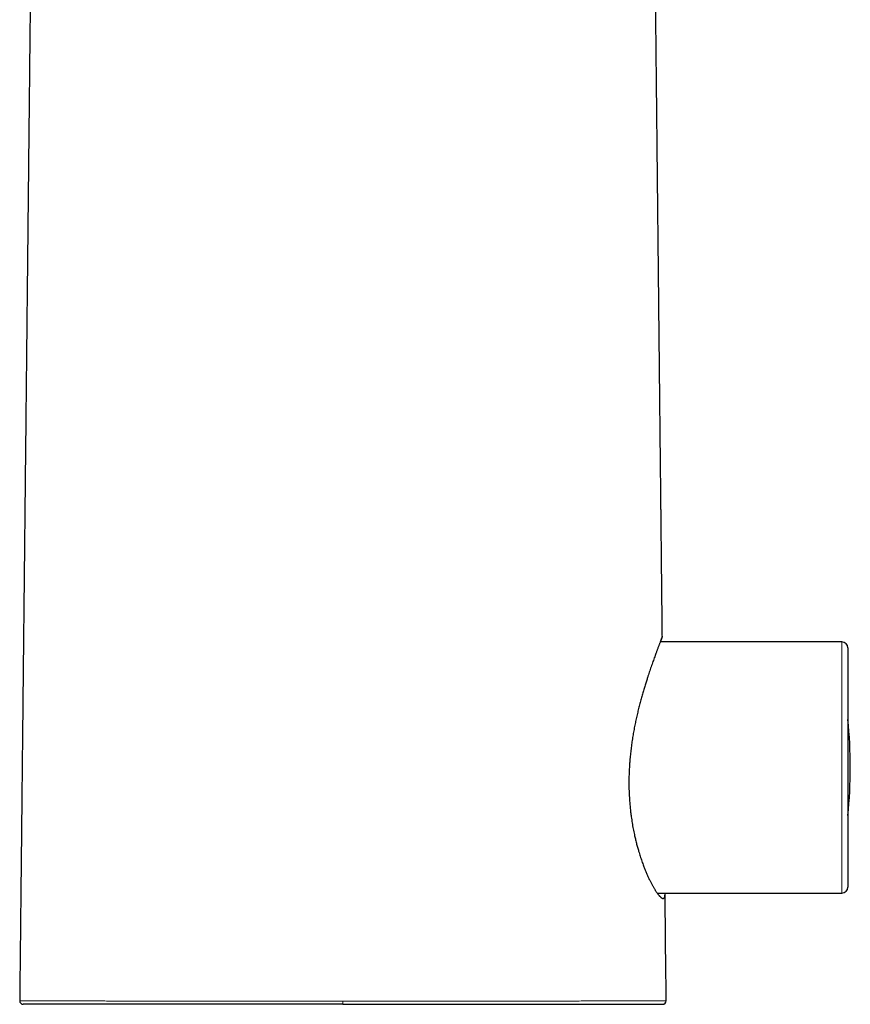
# Model space of a CAD drawing. Header units: millimetres. Extents: x 8 to 850, y 12 to 844.
# Tile 20 of 29: x 416 to 485, y 516 to 598. Entities that reach past the tile are written whole.
import ezdxf

# ---------------------------------------------------------------- set-up
doc = ezdxf.new("R2010")
doc.units = ezdxf.units.MM

msp = doc.modelspace()

# ---------------------------------------------------------------- linework, layer by layer
at = {"color": 7, "linetype": 'Continuous', "lineweight": 30}
for p, q in [((484.513, 546.285), (469.399, 546.285)), ((485.013, 545.785), (485.013, 533.512)), ((485.013, 533.512), (485.013, 525.885)), ((469.139, 525.385), (484.513, 525.385)), ((418.296, 516.122), (418.296, 516.122)), ((467.691, 516.122), (467.691, 516.122))]:
    msp.add_line(p, q, dxfattribs=at)
at = {"color": 8, "linetype": 'Continuous', "lineweight": 0}
for p, q in [((484.513, 533.396), (484.513, 546.285)), ((484.513, 525.385), (484.513, 533.396)), ((442.993, 516.122), (442.993, 516.383))]:
    msp.add_line(p, q, dxfattribs=at)
at = {"color": 7, "linetype": 'Continuous', "lineweight": 30, "flags": 128}
msp.add_lwpolyline([(469.891, 516.425), (469.889, 516.644), (469.878, 517.7), (469.867, 518.743), (469.856, 519.774), (469.845, 520.792), (469.834, 521.797), (469.824, 522.791), (469.813, 523.869), (469.801, 524.932), (469.797, 525.357)], dxfattribs=at)
at = {"color": 7, "linetype": 'Continuous', "lineweight": 30}
for centre, radius, start, end in [((484.513, 545.785), 0.5, 360, 90), ((445.213, 535.835), 40, 354.26803, 5.73197), ((484.513, 525.885), 0.5, 270, 0), ((416.396, 516.422), 0.3, 179.39513, 269.98915), ((469.591, 516.422), 0.3, 270.01085, 0.60444)]:
    msp.add_arc(centre, radius, start, end, dxfattribs=at)
for points, knots in [([(417.095, 611.296), (417.094, 611.26), (417.092, 611.05), (417.088, 610.661), (417.082, 610.126), (417.076, 609.583), (417.07, 608.994), (417.064, 608.359), (417.056, 607.675), (417.049, 606.975), (417.042, 606.296), (417.035, 605.64), (417.028, 605.008), (417.022, 604.364), (417.015, 603.711), (417.008, 603.051), (416.992, 601.575), (416.973, 599.704), (416.949, 597.441), (416.929, 595.601), (416.91, 593.749), (416.89, 591.887), (416.871, 590.018), (416.855, 588.533), (416.843, 587.429), (416.836, 586.704), (416.828, 585.976), (416.82, 585.24), (416.813, 584.491), (416.805, 583.726), (416.796, 582.946), (416.788, 582.15), (416.779, 581.339), (416.771, 580.513), (416.762, 579.671), (416.754, 578.911), (416.747, 578.24), (416.741, 577.666), (416.735, 577.102), (416.729, 576.547), (416.723, 576.002), (416.718, 575.467), (416.712, 574.896), (416.705, 574.29), (416.698, 573.652), (416.692, 573.029), (416.686, 572.422), (416.679, 571.831), (416.673, 571.256), (416.668, 570.712), (416.662, 570.198), (416.657, 569.711), (416.652, 569.233), (416.647, 568.764), (416.642, 568.301), (416.637, 567.766), (416.63, 567.163), (416.623, 566.495), (416.616, 565.842), (416.61, 565.206), (416.603, 564.585), (416.597, 563.981), (416.591, 563.4), (416.585, 562.83), (416.579, 562.262), (416.572, 561.678), (416.566, 561.08), (416.56, 560.466), (416.553, 559.864), (416.547, 559.273), (416.541, 558.695), (416.536, 558.189), (416.531, 557.756), (416.527, 557.398), (416.524, 557.032), (416.52, 556.651), (416.515, 556.254), (416.511, 555.838), (416.506, 555.408), (416.502, 554.963), (416.497, 554.505), (416.492, 554.035), (416.487, 553.554), (416.482, 553.057), (416.476, 552.543), (416.471, 552.01), (416.465, 551.458), (416.459, 550.891), (416.453, 550.309), (416.446, 549.712), (416.44, 549.1), (416.434, 548.492), (416.427, 547.89), (416.421, 547.295), (416.415, 546.688), (416.408, 546.068), (416.401, 545.435), (416.395, 544.79), (416.387, 544.11), (416.38, 543.394), (416.372, 542.641), (416.364, 541.873), (416.356, 541.09), (416.347, 540.291), (416.339, 539.478), (416.33, 538.649), (416.321, 537.806), (416.312, 536.947), (416.303, 536.078), (416.294, 535.2), (416.284, 534.312), (416.275, 533.41), (416.265, 532.488), (416.255, 531.545), (416.245, 530.581), (416.235, 529.602), (416.224, 528.609), (416.214, 527.606), (416.203, 526.594), (416.192, 525.574), (416.181, 524.539), (416.17, 523.483), (416.159, 522.404), (416.147, 521.303), (416.135, 520.187), (416.124, 519.056), (416.111, 517.909), (416.102, 517.031), (416.097, 516.535), (416.096, 516.425)], [0, 0, 0, 0, 0.001129, 0.006667, 0.012299, 0.018024, 0.02386, 0.030897, 0.038105, 0.045484, 0.053034, 0.059574, 0.066237, 0.073024, 0.079933, 0.086901, 0.093865, 0.126617, 0.146054, 0.165449, 0.184789, 0.204614, 0.22432, 0.243908, 0.251571, 0.259216, 0.266847, 0.274585, 0.282485, 0.290546, 0.29877, 0.307156, 0.315703, 0.324413, 0.333284, 0.342317, 0.348459, 0.35451, 0.360458, 0.366304, 0.372045, 0.377684, 0.38322, 0.390116, 0.396845, 0.403407, 0.409802, 0.41603, 0.422091, 0.427985, 0.433241, 0.438358, 0.443383, 0.448335, 0.453214, 0.458021, 0.465238, 0.472285, 0.479163, 0.485871, 0.492409, 0.498777, 0.504975, 0.510804, 0.516792, 0.52294, 0.529247, 0.535715, 0.542343, 0.548307, 0.554395, 0.560607, 0.564326, 0.568088, 0.571923, 0.575907, 0.580123, 0.584498, 0.589033, 0.593728, 0.598583, 0.603506, 0.608583, 0.613815, 0.6192, 0.624854, 0.630669, 0.636644, 0.642779, 0.649074, 0.65553, 0.662146, 0.668287, 0.674559, 0.680963, 0.687499, 0.694166, 0.700966, 0.707897, 0.715674, 0.723611, 0.731707, 0.739962, 0.748377, 0.756952, 0.765686, 0.774579, 0.783632, 0.792844, 0.802047, 0.811403, 0.820914, 0.830578, 0.840575, 0.850732, 0.861049, 0.871524, 0.882159, 0.892759, 0.903513, 0.91442, 0.925481, 0.936926, 0.94853, 0.960295, 0.972219, 0.984303, 0.996547, 1, 1, 1, 1]), ([(469.572, 546.734), (469.57, 546.881), (469.566, 547.248), (469.56, 547.829), (469.553, 548.471), (469.547, 549.097), (469.54, 549.707), (469.534, 550.302), (469.528, 550.881), (469.522, 551.446), (469.516, 551.986), (469.511, 552.501), (469.506, 552.992), (469.501, 553.469), (469.496, 553.933), (469.491, 554.384), (469.487, 554.821), (469.482, 555.245), (469.478, 555.656), (469.474, 556.053), (469.47, 556.434), (469.466, 556.8), (469.462, 557.152), (469.458, 557.493), (469.454, 557.918), (469.449, 558.425), (469.442, 559.013), (469.436, 559.589), (469.431, 560.152), (469.425, 560.701), (469.419, 561.235), (469.414, 561.753), (469.408, 562.261), (469.403, 562.732), (469.399, 563.17), (469.394, 563.58), (469.39, 563.994), (469.386, 564.414), (469.381, 564.843), (469.376, 565.306), (469.371, 565.804), (469.365, 566.339), (469.36, 566.885), (469.354, 567.442), (469.348, 568.01), (469.342, 568.589), (469.335, 569.179), (469.33, 569.737), (469.324, 570.263), (469.319, 570.758), (469.314, 571.267), (469.308, 571.802), (469.302, 572.366), (469.296, 572.959), (469.289, 573.568), (469.283, 574.191), (469.276, 574.83), (469.27, 575.435), (469.264, 576.006), (469.258, 576.54), (469.252, 577.083), (469.246, 577.636), (469.241, 578.197), (469.234, 578.864), (469.226, 579.627), (469.217, 580.478), (469.208, 581.313), (469.199, 582.132), (469.191, 582.936), (469.182, 583.725), (469.174, 584.492), (469.166, 585.239), (469.159, 585.968), (469.151, 586.688), (469.138, 587.922), (469.121, 589.597), (469.098, 591.717), (469.077, 593.787), (469.054, 595.885), (469.032, 598.01), (469.015, 599.639), (469.003, 600.769), (468.996, 601.398), (468.99, 602.028), (468.983, 602.658), (468.977, 603.289), (468.97, 603.917), (468.963, 604.538), (468.957, 605.178), (468.95, 605.835), (468.943, 606.507), (468.936, 607.166), (468.929, 607.81), (468.922, 608.441), (468.916, 609.058), (468.909, 609.681), (468.903, 610.31), (468.897, 610.854), (468.894, 611.181), (468.892, 611.296)], [0, 0, 0, 0, 0.006854, 0.017047, 0.027005, 0.036685, 0.046132, 0.055345, 0.064325, 0.073071, 0.081583, 0.089396, 0.097, 0.104397, 0.111586, 0.118567, 0.125341, 0.131907, 0.138265, 0.144415, 0.150358, 0.155992, 0.161426, 0.166682, 0.171869, 0.181155, 0.190257, 0.199174, 0.207906, 0.216454, 0.224668, 0.232704, 0.240562, 0.248242, 0.254618, 0.260909, 0.267302, 0.273816, 0.280452, 0.28721, 0.29533, 0.30362, 0.312079, 0.320707, 0.329504, 0.33847, 0.347605, 0.35691, 0.36438, 0.372052, 0.379927, 0.388003, 0.396952, 0.406136, 0.415557, 0.425212, 0.435104, 0.445232, 0.453354, 0.461623, 0.470037, 0.478596, 0.487302, 0.496141, 0.509564, 0.522745, 0.535682, 0.548377, 0.560829, 0.573038, 0.585005, 0.596496, 0.607755, 0.618856, 0.629977, 0.665098, 0.696676, 0.728462, 0.76128, 0.794199, 0.827203, 0.836944, 0.846691, 0.856447, 0.866209, 0.875979, 0.885746, 0.895388, 0.904864, 0.915492, 0.925905, 0.936103, 0.946086, 0.955854, 0.965406, 0.974743, 0.984797, 0.994654, 1, 1, 1, 1]), ([(469.571, 546.734), (469.572, 546.734), (469.572, 546.736), (469.569, 546.727), (469.562, 546.708), (469.55, 546.677), (469.534, 546.636), (469.514, 546.584), (469.493, 546.53), (469.473, 546.477), (469.455, 546.429), (469.435, 546.377), (469.411, 546.315), (469.382, 546.241), (469.348, 546.152), (469.312, 546.057), (469.273, 545.954), (469.231, 545.845), (469.191, 545.738), (469.153, 545.636), (469.117, 545.54), (469.079, 545.44), (469.032, 545.312), (468.972, 545.151), (468.901, 544.957), (468.829, 544.755), (468.754, 544.547), (468.678, 544.33), (468.601, 544.11), (468.525, 543.887), (468.45, 543.664), (468.374, 543.433), (468.304, 543.219), (468.242, 543.025), (468.188, 542.853), (468.134, 542.678), (468.079, 542.499), (468.025, 542.317), (467.97, 542.131), (467.916, 541.943), (467.861, 541.751), (467.807, 541.556), (467.754, 541.358), (467.7, 541.157), (467.648, 540.953), (467.596, 540.746), (467.545, 540.536), (467.494, 540.324), (467.445, 540.11), (467.397, 539.894), (467.351, 539.676), (467.305, 539.457), (467.261, 539.235), (467.218, 539.01), (467.177, 538.784), (467.137, 538.555), (467.099, 538.324), (467.063, 538.09), (467.029, 537.855), (466.996, 537.618), (466.966, 537.379), (466.938, 537.138), (466.912, 536.896), (466.888, 536.653), (466.866, 536.395), (466.845, 536.122), (466.833, 535.931), (466.827, 535.835)], [0, 0, 0, 0, 0.0036493, 0.0248387, 0.046028, 0.0656337, 0.0852394, 0.1049331, 0.1246269, 0.1368888, 0.1491507, 0.1614337, 0.1737167, 0.1901983, 0.206683, 0.2231646, 0.2397583, 0.256355, 0.2729487, 0.2854731, 0.2979975, 0.3105425, 0.3230875, 0.3447526, 0.3664435, 0.3872031, 0.4079628, 0.4288097, 0.4496566, 0.4689178, 0.4881791, 0.5075069, 0.5268348, 0.5402688, 0.5537029, 0.567159, 0.5806152, 0.5941496, 0.6076839, 0.6212409, 0.6347979, 0.6484577, 0.6621175, 0.675801, 0.6894845, 0.703249, 0.7170135, 0.7308031, 0.7445927, 0.7582703, 0.7719478, 0.7856512, 0.7993545, 0.813154, 0.8269535, 0.840781, 0.8546085, 0.8685645, 0.8825205, 0.8965072, 0.9104938, 0.9245834, 0.938673, 0.9527958, 0.9669186, 0.9834524, 1, 1, 1, 1]), ([(469.414, 546.285), (469.418, 546.297), (469.433, 546.34), (469.455, 546.405), (469.48, 546.477), (469.502, 546.541), (469.522, 546.596), (469.539, 546.645), (469.554, 546.686), (469.565, 546.716), (469.569, 546.726), (469.57, 546.73)], [0, 0, 0, 0, 0.04666, 0.157262, 0.268274, 0.379286, 0.490706, 0.602126, 0.73651, 0.87108, 1, 1, 1, 1]), ([(466.827, 535.835), (466.824, 535.766), (466.816, 535.627), (466.807, 535.419), (466.8, 535.21), (466.794, 534.978), (466.791, 534.722), (466.791, 534.444), (466.794, 534.165), (466.801, 533.887), (466.812, 533.61), (466.825, 533.357), (466.839, 533.128), (466.855, 532.922), (466.872, 532.717), (466.891, 532.515), (466.911, 532.317), (466.933, 532.121), (466.957, 531.927), (466.986, 531.712), (467.02, 531.478), (467.059, 531.225), (467.102, 530.975), (467.148, 530.728), (467.196, 530.485), (467.255, 530.204), (467.326, 529.889), (467.398, 529.6), (467.458, 529.372), (467.504, 529.202), (467.551, 529.035), (467.605, 528.851), (467.665, 528.653), (467.732, 528.442), (467.8, 528.235), (467.87, 528.033), (467.94, 527.836), (468.006, 527.661), (468.066, 527.506), (468.12, 527.368), (468.174, 527.235), (468.23, 527.101), (468.287, 526.968), (468.345, 526.837), (468.403, 526.709), (468.461, 526.585), (468.518, 526.464), (468.576, 526.348), (468.633, 526.236), (468.689, 526.127), (468.745, 526.023), (468.801, 525.923), (468.855, 525.828), (468.909, 525.736), (468.962, 525.65), (469.014, 525.567), (469.065, 525.49), (469.115, 525.418), (469.163, 525.351), (469.209, 525.29), (469.253, 525.233), (469.297, 525.181), (469.339, 525.134), (469.379, 525.091), (469.418, 525.054), (469.456, 525.021), (469.492, 524.993), (469.526, 524.971), (469.558, 524.954), (469.589, 524.942), (469.617, 524.935), (469.644, 524.934), (469.669, 524.938), (469.695, 524.949), (469.722, 524.972), (469.748, 525.01), (469.768, 525.061), (469.782, 525.122), (469.792, 525.196), (469.797, 525.281), (469.798, 525.344), (469.796, 525.381), (469.796, 525.385)], [0, 0, 0, 0, 0.010145, 0.020289, 0.030452, 0.040615, 0.054258, 0.067904, 0.081548, 0.095293, 0.109042, 0.122787, 0.13317, 0.143553, 0.153956, 0.164358, 0.174494, 0.184631, 0.194785, 0.204939, 0.218563, 0.23219, 0.245814, 0.259527, 0.273244, 0.286957, 0.307652, 0.328378, 0.33896, 0.349542, 0.360141, 0.370739, 0.38495, 0.399164, 0.413375, 0.427671, 0.441969, 0.456265, 0.467047, 0.477829, 0.488627, 0.499425, 0.510953, 0.522481, 0.534028, 0.545575, 0.557192, 0.568808, 0.580445, 0.592081, 0.603809, 0.615536, 0.627285, 0.639034, 0.650855, 0.662676, 0.67452, 0.686364, 0.697902, 0.709441, 0.721001, 0.732562, 0.744203, 0.755844, 0.767508, 0.779172, 0.790944, 0.802715, 0.814512, 0.826308, 0.83819, 0.850071, 0.86198, 0.873888, 0.892347, 0.910831, 0.92854, 0.946249, 0.96405, 0.981851, 0.998322, 1, 1, 1, 1]), ([(442.993, 516.122), (442.883, 516.122), (442.604, 516.122), (442.157, 516.122), (441.703, 516.122), (441.3, 516.122), (440.949, 516.122), (440.598, 516.122), (440.236, 516.122), (439.865, 516.122), (439.483, 516.122), (439.102, 516.122), (438.637, 516.122), (438.09, 516.122), (437.461, 516.122), (436.834, 516.122), (436.232, 516.122), (435.656, 516.122), (435.109, 516.122), (434.573, 516.122), (434.046, 516.122), (433.524, 516.122), (433.018, 516.122), (432.529, 516.122), (432.057, 516.122), (431.589, 516.122), (431.136, 516.122), (430.698, 516.122), (430.273, 516.122), (429.853, 516.122), (429.443, 516.122), (429.041, 516.122), (428.649, 516.122), (428.26, 516.122), (427.882, 516.122), (427.513, 516.122), (427.16, 516.122), (426.817, 516.122), (426.483, 516.122), (426.154, 516.122), (425.837, 516.122), (425.531, 516.122), (425.237, 516.122), (424.947, 516.122), (424.659, 516.122), (424.374, 516.122), (424.091, 516.122), (423.813, 516.122), (423.532, 516.122), (423.248, 516.122), (422.963, 516.122), (422.683, 516.122), (422.404, 516.122), (422.127, 516.122), (421.851, 516.122), (421.581, 516.122), (421.335, 516.122), (421.113, 516.122), (420.912, 516.122), (420.715, 516.122), (420.524, 516.122), (420.339, 516.122), (420.159, 516.122), (419.983, 516.122), (419.81, 516.122), (419.64, 516.122), (419.473, 516.122), (419.31, 516.122), (419.145, 516.122), (418.981, 516.122), (418.816, 516.122), (418.656, 516.122), (418.496, 516.122), (418.337, 516.122), (418.179, 516.122), (418.027, 516.122), (417.879, 516.122), (417.736, 516.122), (417.598, 516.122), (417.467, 516.122), (417.345, 516.122), (417.23, 516.122), (417.126, 516.122), (417.03, 516.122), (416.942, 516.122), (416.861, 516.122), (416.787, 516.122), (416.722, 516.122), (416.664, 516.122), (416.611, 516.122), (416.564, 516.122), (416.522, 516.122), (416.486, 516.122), (416.456, 516.122), (416.432, 516.122), (416.413, 516.122), (416.401, 516.122), (416.395, 516.122), (416.396, 516.122), (416.397, 516.122)], [0, 0, 0, 0, 0.007801, 0.019697, 0.031598, 0.03989, 0.048182, 0.056481, 0.064779, 0.073835, 0.08289, 0.091954, 0.101018, 0.116129, 0.131241, 0.14639, 0.16154, 0.175143, 0.188753, 0.201907, 0.215062, 0.22824, 0.241419, 0.253615, 0.265811, 0.278027, 0.290242, 0.301636, 0.313029, 0.324439, 0.335848, 0.346859, 0.357871, 0.368897, 0.379922, 0.390504, 0.40109, 0.411164, 0.421238, 0.431323, 0.441408, 0.450779, 0.46015, 0.46953, 0.478909, 0.488453, 0.497996, 0.507549, 0.517101, 0.527398, 0.537695, 0.548003, 0.558311, 0.569124, 0.579937, 0.590761, 0.601586, 0.610174, 0.618761, 0.627355, 0.635948, 0.644309, 0.652669, 0.661035, 0.6694, 0.677939, 0.686478, 0.695023, 0.703568, 0.712981, 0.722394, 0.731815, 0.741236, 0.751664, 0.762093, 0.772532, 0.782971, 0.793957, 0.804943, 0.815941, 0.826939, 0.837665, 0.848394, 0.858603, 0.868812, 0.879031, 0.88925, 0.898742, 0.908234, 0.917734, 0.927233, 0.936892, 0.94655, 0.956217, 0.965883, 0.976295, 0.986706, 0.997128, 1, 1, 1, 1]), ([(442.993, 516.122), (443.159, 516.122), (443.49, 516.122), (444.018, 516.122), (444.578, 516.122), (445.089, 516.122), (445.521, 516.122), (445.874, 516.122), (446.226, 516.122), (446.592, 516.122), (446.971, 516.122), (447.363, 516.122), (447.754, 516.122), (448.151, 516.122), (448.554, 516.122), (448.962, 516.122), (449.37, 516.122), (449.818, 516.122), (450.308, 516.122), (450.838, 516.122), (451.364, 516.122), (451.88, 516.122), (452.387, 516.122), (452.883, 516.122), (453.375, 516.122), (453.854, 516.122), (454.321, 516.122), (454.774, 516.122), (455.223, 516.122), (455.661, 516.122), (456.088, 516.122), (456.505, 516.122), (456.916, 516.122), (457.321, 516.122), (457.719, 516.122), (458.131, 516.122), (458.556, 516.122), (458.996, 516.122), (459.428, 516.122), (459.851, 516.122), (460.262, 516.122), (460.663, 516.122), (461.057, 516.122), (461.438, 516.122), (461.807, 516.122), (462.163, 516.122), (462.512, 516.122), (462.85, 516.122), (463.176, 516.122), (463.491, 516.122), (463.798, 516.122), (464.098, 516.122), (464.388, 516.122), (464.663, 516.122), (464.923, 516.122), (465.171, 516.122), (465.414, 516.122), (465.651, 516.122), (465.882, 516.122), (466.107, 516.122), (466.326, 516.122), (466.539, 516.122), (466.745, 516.122), (466.942, 516.122), (467.131, 516.122), (467.311, 516.122), (467.484, 516.122), (467.646, 516.122), (467.798, 516.122), (467.941, 516.122), (468.077, 516.122), (468.205, 516.122), (468.324, 516.122), (468.435, 516.122), (468.542, 516.122), (468.649, 516.122), (468.755, 516.122), (468.861, 516.122), (468.959, 516.122), (469.052, 516.122), (469.136, 516.122), (469.215, 516.122), (469.286, 516.122), (469.351, 516.122), (469.407, 516.122), (469.457, 516.122), (469.5, 516.122), (469.534, 516.122), (469.561, 516.122), (469.58, 516.122), (469.59, 516.122), (469.59, 516.122), (469.59, 516.122)], [0, 0, 0, 0, 0.011682, 0.023369, 0.037303, 0.051245, 0.059591, 0.067937, 0.076289, 0.084641, 0.093988, 0.103335, 0.11269, 0.122046, 0.13191, 0.141775, 0.15165, 0.161524, 0.174557, 0.187589, 0.200646, 0.213702, 0.226281, 0.238861, 0.251461, 0.264062, 0.275982, 0.287902, 0.29984, 0.311778, 0.323182, 0.334585, 0.346003, 0.357422, 0.368652, 0.379886, 0.392882, 0.405879, 0.418897, 0.431916, 0.444607, 0.457298, 0.47001, 0.482722, 0.494905, 0.507088, 0.519289, 0.531491, 0.543214, 0.554938, 0.566677, 0.578416, 0.58997, 0.601527, 0.612175, 0.622825, 0.633593, 0.644361, 0.65514, 0.66592, 0.676794, 0.687667, 0.698553, 0.709439, 0.719977, 0.730515, 0.741065, 0.751614, 0.761361, 0.771109, 0.780865, 0.790621, 0.799677, 0.808733, 0.817795, 0.826858, 0.837466, 0.848076, 0.858803, 0.869529, 0.880267, 0.891005, 0.901958, 0.912911, 0.923876, 0.934841, 0.946108, 0.957376, 0.968657, 0.979938, 0.991703, 1, 1, 1, 1])]:
    msp.add_open_spline(points, degree=3, knots=knots, dxfattribs=at)
at = {"color": 8, "linetype": 'Continuous', "lineweight": 0}
for points, knots in [([(416.096, 516.425), (416.096, 516.425), (416.095, 516.425), (416.1, 516.425), (416.113, 516.424), (416.133, 516.423), (416.161, 516.422), (416.197, 516.422), (416.239, 516.421), (416.287, 516.42), (416.343, 516.42), (416.404, 516.419), (416.47, 516.419), (416.54, 516.418), (416.616, 516.417), (416.696, 516.417), (416.779, 516.416), (416.866, 516.416), (416.958, 516.415), (417.06, 516.415), (417.175, 516.414), (417.303, 516.413), (417.439, 516.413), (417.582, 516.412), (417.733, 516.411), (417.892, 516.411), (418.058, 516.41), (418.232, 516.409), (418.413, 516.409), (418.599, 516.408), (418.79, 516.407), (418.986, 516.407), (419.188, 516.406), (419.392, 516.406), (419.596, 516.405), (419.8, 516.405), (420.01, 516.404), (420.22, 516.403), (420.43, 516.403), (420.639, 516.402), (420.852, 516.402), (421.082, 516.401), (421.329, 516.401), (421.593, 516.4), (421.865, 516.4), (422.144, 516.399), (422.429, 516.399), (422.72, 516.398), (423.019, 516.398), (423.324, 516.397), (423.634, 516.397), (423.948, 516.396), (424.263, 516.396), (424.58, 516.395), (424.903, 516.395), (425.222, 516.394), (425.537, 516.394), (425.848, 516.393), (426.164, 516.393), (426.475, 516.392), (426.783, 516.392), (427.087, 516.392), (427.394, 516.391), (427.748, 516.391), (428.151, 516.391), (428.606, 516.39), (429.067, 516.39), (429.529, 516.389), (429.993, 516.389), (430.458, 516.388), (430.928, 516.388), (431.397, 516.387), (431.865, 516.387), (432.331, 516.387), (432.802, 516.386), (433.274, 516.386), (433.745, 516.386), (434.217, 516.386), (434.693, 516.385), (435.171, 516.385), (435.651, 516.385), (436.106, 516.385), (436.536, 516.384), (436.941, 516.384), (437.347, 516.384), (437.747, 516.384), (438.142, 516.384), (438.531, 516.384), (438.922, 516.384), (439.299, 516.383), (439.664, 516.383), (440.016, 516.383), (440.369, 516.383), (440.805, 516.383), (441.326, 516.383), (441.907, 516.383), (442.463, 516.383), (442.817, 516.383), (442.993, 516.383)], [0, 0, 0, 0, 0.002255, 0.012987, 0.02381, 0.034633, 0.045467, 0.056301, 0.066786, 0.077271, 0.087767, 0.098262, 0.107957, 0.117651, 0.127353, 0.137055, 0.146059, 0.155062, 0.164072, 0.173082, 0.183728, 0.194376, 0.205142, 0.215907, 0.226684, 0.237461, 0.248332, 0.259202, 0.270085, 0.280967, 0.291502, 0.302036, 0.312582, 0.323127, 0.332871, 0.342614, 0.352366, 0.362119, 0.37117, 0.380222, 0.389281, 0.39834, 0.40881, 0.419284, 0.429873, 0.440462, 0.451062, 0.461662, 0.472356, 0.48305, 0.493756, 0.504461, 0.514827, 0.525193, 0.535569, 0.545946, 0.555535, 0.565125, 0.574723, 0.584321, 0.593231, 0.602142, 0.611059, 0.619977, 0.632699, 0.645422, 0.658165, 0.670909, 0.683285, 0.695662, 0.708057, 0.720453, 0.732391, 0.744329, 0.756285, 0.768241, 0.779939, 0.791637, 0.803352, 0.815068, 0.826732, 0.838401, 0.848096, 0.857792, 0.867497, 0.877202, 0.886405, 0.895608, 0.90482, 0.914031, 0.922283, 0.930534, 0.938791, 0.947048, 0.961168, 0.975295, 0.987645, 1, 1, 1, 1]), ([(469.89, 516.425), (469.891, 516.425), (469.892, 516.425), (469.886, 516.425), (469.874, 516.424), (469.853, 516.423), (469.825, 516.422), (469.79, 516.422), (469.748, 516.421), (469.7, 516.42), (469.644, 516.42), (469.583, 516.419), (469.517, 516.419), (469.447, 516.418), (469.371, 516.417), (469.291, 516.417), (469.207, 516.416), (469.121, 516.416), (469.029, 516.415), (468.927, 516.415), (468.812, 516.414), (468.684, 516.413), (468.548, 516.413), (468.405, 516.412), (468.254, 516.411), (468.095, 516.411), (467.929, 516.41), (467.755, 516.409), (467.574, 516.409), (467.388, 516.408), (467.197, 516.407), (467.001, 516.407), (466.799, 516.406), (466.595, 516.406), (466.391, 516.405), (466.187, 516.405), (465.977, 516.404), (465.767, 516.403), (465.557, 516.403), (465.348, 516.402), (465.134, 516.402), (464.905, 516.401), (464.658, 516.401), (464.394, 516.4), (464.122, 516.4), (463.843, 516.399), (463.558, 516.399), (463.267, 516.398), (462.968, 516.398), (462.663, 516.397), (462.352, 516.397), (462.039, 516.396), (461.724, 516.396), (461.407, 516.395), (461.084, 516.395), (460.765, 516.394), (460.45, 516.394), (460.139, 516.393), (459.823, 516.393), (459.511, 516.392), (459.204, 516.392), (458.9, 516.392), (458.593, 516.391), (458.239, 516.391), (457.836, 516.391), (457.381, 516.39), (456.92, 516.39), (456.458, 516.389), (455.994, 516.389), (455.529, 516.388), (455.059, 516.388), (454.59, 516.387), (454.122, 516.387), (453.656, 516.387), (453.185, 516.386), (452.713, 516.386), (452.241, 516.386), (451.769, 516.386), (451.294, 516.385), (450.816, 516.385), (450.336, 516.385), (449.881, 516.385), (449.451, 516.384), (449.046, 516.384), (448.64, 516.384), (448.24, 516.384), (447.845, 516.384), (447.456, 516.384), (447.065, 516.384), (446.688, 516.383), (446.323, 516.383), (445.971, 516.383), (445.618, 516.383), (445.182, 516.383), (444.66, 516.383), (444.08, 516.383), (443.524, 516.383), (443.17, 516.383), (442.993, 516.383)], [0, 0, 0, 0, 0.002255, 0.012987, 0.02381, 0.034633, 0.045467, 0.056301, 0.066786, 0.077271, 0.087767, 0.098262, 0.107957, 0.117651, 0.127353, 0.137055, 0.146059, 0.155062, 0.164072, 0.173082, 0.183728, 0.194376, 0.205142, 0.215907, 0.226684, 0.237461, 0.248332, 0.259202, 0.270085, 0.280967, 0.291502, 0.302036, 0.312582, 0.323128, 0.332871, 0.342614, 0.352366, 0.362119, 0.37117, 0.380222, 0.389281, 0.39834, 0.40881, 0.419284, 0.429873, 0.440462, 0.451062, 0.461662, 0.472356, 0.48305, 0.493756, 0.504461, 0.514827, 0.525193, 0.535569, 0.545946, 0.555535, 0.565125, 0.574723, 0.584321, 0.593231, 0.602142, 0.611059, 0.619977, 0.632699, 0.645422, 0.658165, 0.670909, 0.683285, 0.695662, 0.708057, 0.720453, 0.732391, 0.744329, 0.756285, 0.768241, 0.779939, 0.791637, 0.803352, 0.815068, 0.826732, 0.838401, 0.848096, 0.857792, 0.867497, 0.877202, 0.886405, 0.895608, 0.90482, 0.914031, 0.922283, 0.930534, 0.938791, 0.947048, 0.961168, 0.975295, 0.987645, 1, 1, 1, 1])]:
    msp.add_open_spline(points, degree=3, knots=knots, dxfattribs=at)

doc.saveas('drawing.dxf')
